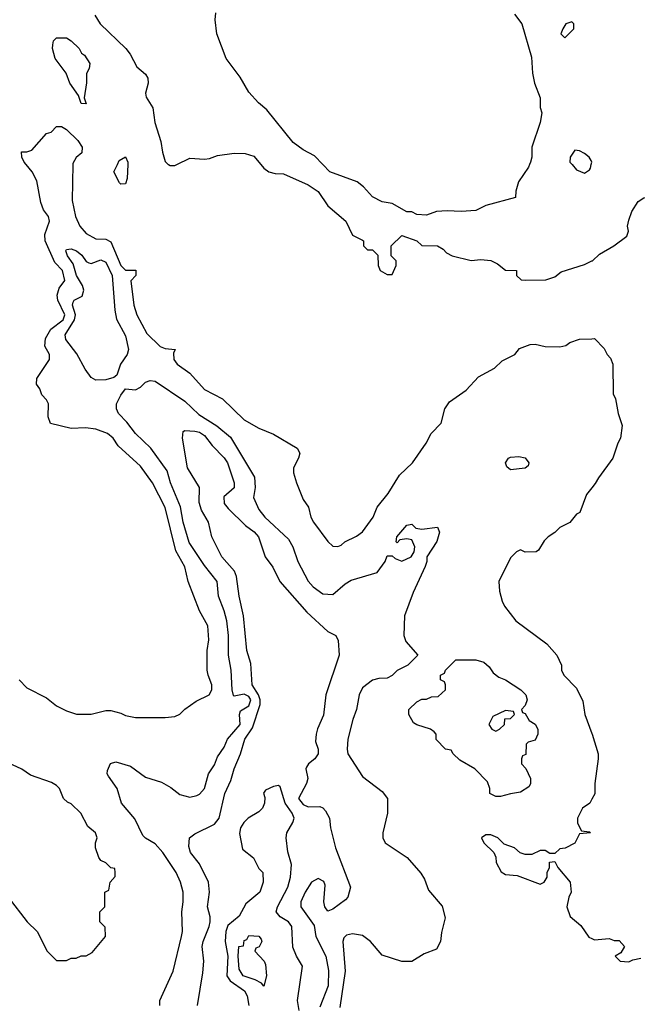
# Model space of a CAD drawing. Header units: inches. Extents: x 1793389 to 1900389, y 320802 to 470796.
# Tile 103 of 256: x 1867681 to 1870184, y 356595 to 360587. Entities that reach past the tile are written whole.
import ezdxf

# ---------------------------------------------------------------- set-up
doc = ezdxf.new("R2010")
doc.units = ezdxf.units.IN
doc.header["$MEASUREMENT"] = 0
for name, color, linetype in [('B8365', 7, 'Continuous'), ('B8366', 7, 'Continuous'), ('B8375', 7, 'Continuous')]:
    doc.layers.add(name, color=color, linetype=linetype)

msp = doc.modelspace()

# ---------------------------------------------------------------- linework, layer by layer
at = {"layer": 'B8365', "color": 2}
for points, elevation in [([(1867678, 357910), (1867710, 357878), (1867790, 357838), (1867830, 357804.7), (1867870, 357784.7), (1867911.6, 357771.6), (1867970, 357771.3), (1868030, 357786), (1868050, 357786), (1868090, 357776), (1868110, 357766), (1868150, 357758), (1868270, 357758), (1868310, 357762), (1868330, 357772), (1868350, 357792), (1868396.5, 357823.5), (1868448.7, 357850), (1868459.3, 357870), (1868459.3, 357890), (1868444, 357930), (1868441.2, 357950), (1868441.2, 358030), (1868446.8, 358073.2), (1868443.7, 358130), (1868409.2, 358190), (1868363.7, 358310), (1868349.5, 358369.5), (1868314, 358434), (1868270, 358609), (1868218.7, 358710), (1868170, 358777), (1868079.6, 358859.6), (1868059.5, 358890), (1868037.2, 358910), (1867990, 358927), (1867947.5, 358932.5), (1867889.5, 358929.5), (1867806, 358950), (1867796.4, 358976.4), (1867798, 359030), (1867790, 359046), (1867770, 359066), (1867762, 359090), (1867749, 359110), (1867750, 359132), (1867802, 359210), (1867802, 359230), (1867783.1, 359263.1), (1867785.6, 359294.4), (1867807.3, 359332.7), (1867857.4, 359370), (1867863.5, 359390), (1867835.6, 359450), (1867832, 359470), (1867840.7, 359499.3), (1867864, 359530), (1867854.5, 359570), (1867822.9, 359602.9), (1867784.5, 359690), (1867783.3, 359716.7), (1867801.2, 359770), (1867797.2, 359790), (1867776.9, 359816.9), (1867766.2, 359846.2), (1867750, 359934), (1867731, 359971), (1867707.5, 360000)], 194), ([(1867895.9, 360000), (1867894, 359854), (1867907.3, 359790), (1867924.9, 359750), (1867950, 359720.7), (1867990, 359698.8), (1868030, 359698), (1868050, 359686), (1868090, 359590.8), (1868110, 359571.3), (1868151.1, 359571.1), (1868151, 359550), (1868131.6, 359528.4), (1868143, 359430), (1868155.5, 359390), (1868195.5, 359315.5), (1868250, 359262.8), (1868270, 359254), (1868311.3, 359250), (1868304.7, 359235.3), (1868306, 359210), (1868318.8, 359190), (1868370, 359154), (1868430, 359087.3), (1868502.8, 359050), (1868590, 358964.9), (1868650, 358930.8), (1868710, 358906.8), (1868804.7, 358850), (1868816, 358830), (1868811, 358810), (1868791, 358770), (1868791, 358750), (1868802.8, 358710), (1868830, 358642), (1868850.7, 358610.7), (1868861, 358570), (1868871, 358550), (1868930, 358472), (1868950, 358452), (1868970, 358451.3), (1868983.1, 358456.9), (1868998, 358470), (1869046.3, 358493.7), (1869070, 358511), (1869113.2, 358570), (1869129.4, 358610.6), (1869173.8, 358666.2), (1869220.1, 358739.9), (1869273.2, 358790), (1869328.7, 358870), (1869348.7, 358910), (1869388.9, 358951.1), (1869404, 359010), (1869422.5, 359037.5), (1869490, 359084.7), (1869540.2, 359139.8), (1869605.6, 359174.4), (1869636.5, 359203.5), (1869688, 359230), (1869706, 359254), (1869750, 359271), (1869770, 359271.3), (1869810, 359262), (1869870, 359261), (1869894, 359266), (1869910, 359278), (1869950, 359291.3), (1870000, 359293.6)], 194), ([(1868118.8, 360000), (1868116, 359944), (1868110, 359921.2), (1868090, 359920.9), (1868085.3, 359925.3), (1868062.7, 359970), (1868076.5, 360000)], 194), ([(1868283.6, 360000), (1868290, 359996), (1868310, 359996), (1868318, 360000)], 198), ([(1868657.6, 360000), (1868670, 359984.7), (1868690, 359971), (1868716.4, 359963.6), (1868750, 359962), (1868850, 359918), (1868890.7, 359890.7), (1868930, 359832), (1869002, 359770), (1869030, 359714), (1869070, 359694), (1869074, 359690), (1869074, 359670), (1869090, 359654), (1869110, 359654), (1869132.7, 359632.7), (1869134, 359590), (1869142, 359570), (1869170, 359554), (1869190, 359554), (1869206, 359590), (1869206, 359610), (1869186, 359630), (1869186, 359670), (1869230, 359712), (1869290, 359691.3), (1869310, 359672), (1869374, 359670), (1869396.9, 359656.9), (1869410, 359642), (1869434, 359630), (1869510, 359611), (1869550, 359614.8), (1869590, 359611), (1869617.3, 359597.3), (1869650, 359572), (1869694, 359570), (1869694, 359550), (1869712.7, 359532.7), (1869731.6, 359531.6), (1869812.7, 359532.7), (1869850, 359544.7), (1869874.6, 359565.4), (1869970, 359594.8), (1870000, 359609.1)], 198), ([(1869746.7, 360000), (1869742.8, 359990), (1869702.8, 359930), (1869691.6, 359891.6), (1869690, 359866), (1869570, 359834), (1869530, 359813.2), (1869470, 359809.2), (1869412.9, 359812.9), (1869370, 359809), (1869330, 359795.3), (1869290, 359798), (1869270, 359808), (1869250, 359808), (1869190, 359842), (1869149.4, 359849.4), (1869110, 359869), (1869074, 359910), (1869048.7, 359930), (1868938, 359970), (1868909.4, 360000)], 198), ([(1869919.4, 360000), (1869938, 359978), (1869970, 359964.7), (1869990, 359978), (1869994.2, 359985.8), (1869997.2, 360000)], 202), ([(1868249.2, 356590), (1868249.2, 356610), (1868302.7, 356730), (1868337, 356870), (1868340.9, 356890), (1868338, 356970), (1868343.7, 357010), (1868342.7, 357050), (1868332.3, 357090), (1868315.1, 357130), (1868260.9, 357210), (1868230, 357245.2), (1868190, 357269.2), (1868180.1, 357280.1), (1868147.2, 357347.2), (1868094, 357410), (1868075.3, 357470), (1868040.2, 357520.2), (1868035.3, 357530), (1868036.4, 357543.6), (1868048.9, 357571.1), (1868070, 357578), (1868130, 357561), (1868190, 357516), (1868255.2, 357495.2), (1868293.7, 357473.7), (1868330, 357446), (1868370, 357434.8), (1868398.9, 357441.1), (1868410, 357446.8), (1868429.3, 357470), (1868446, 357530), (1868470, 357566), (1868481.8, 357598.2), (1868510, 357637.3), (1868523.5, 357670), (1868574.8, 357730), (1868571.5, 357770), (1868575.6, 357784.4), (1868610, 357805.7), (1868618.2, 357830), (1868610, 357843), (1868590, 357852.6), (1868550, 357844), (1868547.3, 357847.3), (1868541.6, 357870), (1868538.4, 357950), (1868527.6, 358010), (1868526.6, 358090), (1868519.7, 358150), (1868509.6, 358190), (1868486, 358250), (1868480.5, 358310), (1868430, 358374.5), (1868367.6, 358467.6), (1868343.1, 358550), (1868332.3, 358612.2), (1868291.8, 358710), (1868278.3, 358758.3), (1868212.7, 358850), (1868150, 358909.3), (1868115.3, 358955.3), (1868081.2, 358990), (1868073.2, 359010), (1868073.2, 359030), (1868090, 359064.7), (1868110, 359091), (1868150, 359086.8), (1868170, 359097.3), (1868190, 359118), (1868210, 359123.7), (1868230, 359121.1), (1868350, 359040.4), (1868407.1, 358987.1), (1868480.2, 358940.3), (1868534.9, 358894.9), (1868632.2, 358732.2), (1868635.5, 358690), (1868627.7, 358650), (1868650, 358601), (1868674.8, 358570), (1868770, 358481), (1868787.3, 358450), (1868807.7, 358390), (1868850, 358310.8), (1868870, 358287.3), (1868910, 358258.8), (1868950, 358256), (1869000.1, 358299.9), (1869024.8, 358315.2), (1869130, 358346), (1869162, 358390), (1869170, 358414), (1869190, 358414), (1869202, 358402), (1869230, 358391.3), (1869268, 358410), (1869279, 358430), (1869282, 358450), (1869270, 358478), (1869250, 358482), (1869222, 358478), (1869210, 358466), (1869206, 358470), (1869208.7, 358490), (1869250, 358538), (1869270, 358542), (1869286, 358526), (1869310, 358521), (1869374, 358530), (1869382, 358510), (1869371.6, 358471.6), (1869331, 358410), (1869331, 358390), (1869324.7, 358370), (1869275.9, 358264.1), (1869241, 358170), (1869238, 358090), (1869246.4, 358066.4), (1869294, 358010), (1869254, 357970), (1869210, 357948), (1869190, 357928), (1869170, 357918), (1869136.4, 357916.4), (1869110, 357908.7), (1869070, 357878), (1869056, 357850), (1869046, 357790), (1869030.6, 357749.4), (1869010.6, 357670), (1869008.2, 357630), (1869010.6, 357610), (1869070, 357518.8), (1869150, 357458), (1869171, 357430), (1869171.3, 357370), (1869152, 357290), (1869152, 357270), (1869162, 357250), (1869251.3, 357190), (1869307.1, 357127.1), (1869322, 357102), (1869338, 357058), (1869393.2, 356993.2), (1869405.4, 356945.4), (1869390, 356886), (1869386, 356850), (1869370, 356818), (1869319.8, 356800.2), (1869270, 356768.7), (1869230, 356769), (1869150, 356794), (1869102.7, 356850), (1869070, 356874), (1869030, 356880.9), (1869004.9, 356875.1), (1868994.8, 356865.2), (1868990.8, 356849.2), (1868999.5, 356730), (1868978.3, 356581.7)], 190), ([(1868400.9, 356590), (1868423.2, 356723.2), (1868427, 356770), (1868420.9, 356830), (1868423.7, 356850), (1868449.3, 356910.7), (1868452.3, 356930), (1868452.3, 356950), (1868442, 356990), (1868449.5, 357050), (1868446.6, 357090), (1868410, 357164), (1868373.2, 357210), (1868365.6, 357234.4), (1868369.2, 357270), (1868390, 357286), (1868470, 357324.9), (1868489.5, 357350), (1868512.3, 357450), (1868537.1, 357502.9), (1868549.7, 357550.4), (1868575.1, 357610), (1868592.7, 357670), (1868624.6, 357715.4), (1868655.6, 357810), (1868655.3, 357830), (1868648.8, 357850), (1868622.4, 357890), (1868617, 357977), (1868600.7, 358030), (1868587.6, 358170), (1868569.6, 358250), (1868559.5, 358330), (1868551.2, 358351.2), (1868499.5, 358410), (1868459.3, 358490), (1868446, 358550), (1868418, 358598), (1868407.6, 358630), (1868409.4, 358690), (1868360.7, 358770), (1868341.2, 358890), (1868343.1, 358916.9), (1868350, 358922), (1868390, 358919.1), (1868410, 358914.4), (1868430, 358900.7), (1868460.4, 358860.4), (1868510, 358810.8), (1868523, 358790), (1868550.5, 358710), (1868550, 358689), (1868507.9, 358652.1), (1868510, 358626), (1868525.3, 358605.3), (1868596, 358536), (1868631.3, 358511.3), (1868648.2, 358490), (1868676.3, 358410), (1868706.9, 358366.9), (1868735.5, 358310), (1868844.9, 358184.9), (1868930, 358106.8), (1868962, 358090), (1868972, 358070), (1868976, 358010), (1868922, 357850), (1868912.7, 357767.3), (1868887.7, 357712.3), (1868882.6, 357690), (1868880.3, 357660.3), (1868890.8, 357630), (1868890.8, 357610), (1868877.3, 357590), (1868850.8, 357570), (1868843.4, 357556.6), (1868840.7, 357550), (1868848.2, 357510), (1868843.7, 357490), (1868810.5, 357430), (1868830, 357404.9), (1868850, 357396.3), (1868896.9, 357396.9), (1868910, 357392), (1868919.8, 357379.8), (1868936, 357350), (1868941, 357310), (1868961, 357230), (1869021, 357070), (1869010.8, 357030), (1869001.6, 357018.4), (1868950, 356980.9), (1868930, 356973.2), (1868918, 356990), (1868913.6, 357010), (1868918.6, 357078.6), (1868913.1, 357093.1), (1868890, 357105.1), (1868863.8, 357090), (1868838.4, 357050), (1868820.5, 357010), (1868820.5, 356990), (1868874, 356914), (1868880.5, 356870), (1868921.3, 356790), (1868931.9, 356731.9), (1868930.3, 356669.7), (1868897.1, 356582.9)], 186), ([(1870000, 358689.3), (1869978, 358662), (1869950.7, 358589.3), (1869938, 358582), (1869910, 358548.7), (1869870, 358528), (1869850, 358508), (1869822, 358490), (1869806.4, 358473.6), (1869783.6, 358436.4), (1869774, 358430), (1869730, 358428), (1869710, 358438), (1869694, 358430), (1869670, 358406), (1869622, 358310), (1869626, 358270), (1869636, 358230), (1869646, 358210), (1869691, 358150), (1869816.8, 358056.8), (1869858, 358010), (1869876, 357970), (1869876, 357950), (1869886, 357930), (1869936.8, 357876.8), (1869963.5, 357823.5), (1869971, 357770), (1870000, 357692.7)], 194), ([(1867634, 357030), (1867711.3, 356930), (1867751.3, 356890), (1867792, 356810), (1867830, 356772), (1867870, 356772), (1867890, 356782), (1867910, 356782), (1867930, 356792), (1867950, 356792), (1867974.6, 356805.4), (1868028, 356870), (1868027.3, 356907.3), (1868006, 356930), (1868006, 356970), (1868026, 356990), (1868026, 357050), (1868042, 357058), (1868048, 357090), (1868067.3, 357112.7), (1868068, 357130), (1868066, 357146), (1868050, 357148), (1868030, 357168), (1868010, 357178), (1868002, 357190), (1867988, 357230), (1867988, 357250), (1867995.3, 357270), (1867988, 357290), (1867956.4, 357316.4), (1867928, 357370), (1867890, 357408), (1867874.6, 357414.6), (1867858, 357430), (1867842, 357470), (1867830, 357482), (1867810, 357494), (1867724.7, 357524.7), (1867690, 357548.7), (1867634.6, 357574.6)], 194), ([(1868814, 356570), (1868806.5, 356610), (1868827.3, 356750), (1868803, 356790), (1868787.1, 356827.1), (1868784, 356910), (1868770.8, 356930), (1868736, 356950), (1868720.7, 356970), (1868725.5, 356990), (1868767, 357070), (1868778.4, 357110), (1868782, 357162), (1868767.1, 357212.9), (1868760.7, 357270), (1868764, 357290), (1868787.9, 357332.1), (1868793, 357350), (1868784.9, 357370), (1868757.1, 357410), (1868736.9, 357476.9), (1868730, 357482), (1868710, 357478), (1868676.4, 357463.6), (1868669, 357451), (1868674, 357434), (1868673.2, 357410), (1868664.5, 357390), (1868650, 357375.5), (1868606.6, 357350), (1868588.5, 357331.6), (1868576.2, 357310), (1868571.9, 357288.1), (1868584.2, 357224.2), (1868628.3, 357188.3), (1868650, 357146), (1868666, 357130), (1868667.6, 357090), (1868653.6, 357050), (1868597.6, 357002.4), (1868570, 356952.2), (1868524.8, 356915.2), (1868516, 356890), (1868513.6, 356850), (1868524.9, 356790), (1868520.4, 356710), (1868534, 356690), (1868591.3, 356650), (1868603, 356630), (1868609.5, 356590)], 182), ([(1870000, 357427), (1869991.3, 357410), (1869962, 357390), (1869942, 357350), (1869942, 357330), (1869958, 357298), (1869990, 357294), (1869994, 357290), (1869950, 357286), (1869930, 357248), (1869891.6, 357228.4), (1869870, 357226), (1869850, 357206), (1869830, 357206), (1869810, 357218), (1869790, 357218), (1869756.9, 357203.1), (1869730, 357202), (1869709.1, 357209.1), (1869686, 357230), (1869644, 357244), (1869618, 357270), (1869590, 357282), (1869570, 357282), (1869552, 357270), (1869562, 357250), (1869602, 357210), (1869611.1, 357191.1), (1869612, 357170), (1869631.6, 357131.6), (1869650, 357122), (1869696.9, 357116.9), (1869790, 357082), (1869806, 357090), (1869818, 357110), (1869818, 357130), (1869828, 357150), (1869828.4, 357171.6), (1869850, 357174), (1869862, 357150), (1869911.3, 357090), (1869916, 357050), (1869906, 357030), (1869898, 356990), (1869911.1, 356951.1), (1869954.4, 356914.4), (1869987.7, 356867.7), (1870000, 356861.3)], 194)]:
    msp.add_lwpolyline(points, dxfattribs=dict(at, elevation=elevation))
for points, elevation in [([(1867970, 359599.1), (1868010, 359614), (1868030, 359603.8), (1868055.5, 359550), (1868066.7, 359410), (1868073.5, 359373.5), (1868110, 359306), (1868121.6, 359250), (1868116.3, 359230), (1868088.9, 359191.1), (1868073.8, 359146.2), (1868062.8, 359137.2), (1868030, 359127.3), (1867990, 359125.1), (1867970, 359136), (1867945.6, 359170), (1867912.3, 359232.2), (1867867.6, 359290), (1867865.1, 359310), (1867903.1, 359370), (1867906.6, 359390), (1867895.1, 359430), (1867897.6, 359442.4), (1867900.9, 359450), (1867933.8, 359466.2), (1867941.1, 359490), (1867935.1, 359510), (1867911.3, 359550), (1867897.8, 359597.8), (1867875.1, 359630), (1867867.3, 359650), (1867870, 359656), (1867890, 359658), (1867910.8, 359650), (1867933, 359633), (1867950, 359606.8), (1867961.6, 359601.6)], 190), ([(1869670, 358762), (1869654.6, 358774.6), (1869649.5, 358790.5), (1869662, 358810), (1869670, 358813.4), (1869704.1, 358815.9), (1869729.4, 358810.6), (1869744.7, 358790), (1869742, 358778), (1869730, 358769)], 190), ([(1869610, 357438), (1869586, 357450), (1869586, 357470), (1869576.4, 357496.4), (1869526, 357550), (1869464.7, 357584.7), (1869438, 357610), (1869430, 357626), (1869406, 357630), (1869368.4, 357668.4), (1869368, 357690), (1869360.4, 357700.4), (1869346, 357710), (1869290, 357728), (1869276.4, 357736.4), (1869258, 357770), (1869258, 357790), (1869290, 357822), (1869310, 357832), (1869330, 357832), (1869350, 357842), (1869376.4, 357843.6), (1869406, 357870), (1869406, 357890), (1869402, 357902), (1869386, 357910), (1869386, 357930), (1869402, 357938), (1869406, 357950), (1869448.4, 357991.6), (1869530, 357992), (1869562, 357982), (1869583.6, 357963.6), (1869599.6, 357939.6), (1869622, 357922), (1869650, 357911.3), (1869712, 357870), (1869732, 357850), (1869738, 357830), (1869730, 357806), (1869714, 357790), (1869718, 357778), (1869730, 357774), (1869745.4, 357745.4), (1869770, 357731.3), (1869781, 357710), (1869781, 357690), (1869770, 357666), (1869742, 357658), (1869734, 357650), (1869731.6, 357608.4), (1869718, 357602), (1869714, 357590), (1869714, 357570), (1869731.6, 357551.6), (1869751.1, 357511.1), (1869751.3, 357488.7), (1869743.6, 357476.4), (1869710, 357455.3), (1869670, 357449), (1869630, 357438)], 190), ([(1869650, 357786), (1869598, 357762), (1869582, 357730), (1869594, 357710), (1869610, 357702), (1869626, 357710), (1869646, 357730), (1869647.3, 357752.7), (1869670, 357754), (1869686, 357770), (1869682, 357782)], 190), ([(1868670, 356668.7), (1868660.4, 356680.4), (1868634.8, 356694.8), (1868586.6, 356710), (1868570, 356738), (1868566, 356790), (1868569.4, 356830), (1868587.3, 356832.7), (1868590, 356854), (1868602, 356858), (1868610, 356874), (1868650, 356871.3), (1868659.6, 356859.6), (1868662, 356850), (1868651.6, 356828.4), (1868638, 356822), (1868634, 356810), (1868672, 356770), (1868676.9, 356756.9), (1868681, 356710)], 178)]:
    msp.add_lwpolyline(points, close=True, dxfattribs=dict(at, elevation=elevation))
at = {"layer": 'B8366', "color": 2}
for points, elevation in [([(1867985.2, 360605.2), (1868006.8, 360570), (1868111, 360470), (1868128.1, 360448.1), (1868155.9, 360395.9), (1868190, 360366), (1868200.7, 360350), (1868202, 360330), (1868190.7, 360290), (1868193.7, 360273.7), (1868220.7, 360230), (1868228, 360170), (1868252.8, 360092.8), (1868259.1, 360050), (1868270, 360012), (1868281.4, 360001.4), (1868283.6, 360000)], 198), ([(1868909.4, 360000), (1868875.5, 360035.5), (1868830, 360059), (1868788.7, 360090), (1868682, 360222), (1868649.2, 360250), (1868610, 360294), (1868574.5, 360354.5), (1868518, 360430), (1868479.3, 360530), (1868473.2, 360586.8), (1868475.3, 360615.3)], 198), ([(1869686.8, 360610), (1869716.3, 360570), (1869755.2, 360435.2), (1869758.8, 360370), (1869766.8, 360330), (1869790.7, 360270), (1869790.7, 360230.7), (1869796.3, 360210), (1869790.5, 360170), (1869756.3, 360070), (1869756.3, 360030), (1869750.7, 360010), (1869746.7, 360000)], 198), ([(1867707.5, 360000), (1867699.3, 360010), (1867689.3, 360030), (1867688.4, 360051.6), (1867710, 360051), (1867730, 360058.8), (1867790, 360126), (1867808.4, 360131.6), (1867830, 360154), (1867850, 360154), (1867870, 360142), (1867916.9, 360096.9), (1867934, 360070), (1867932.7, 360047.3), (1867910, 360028), (1867896, 360004), (1867895.9, 360000)], 194), ([(1868076.5, 360000), (1868083.9, 360016.1), (1868110, 360030.8), (1868119.3, 360010), (1868118.8, 360000)], 194), ([(1868318, 360000), (1868370, 360026), (1868430, 360022), (1868450, 360024.7), (1868482.7, 360037.3), (1868550, 360046), (1868594.6, 360045.4), (1868630, 360034), (1868657.6, 360000)], 198), ([(1869997.2, 360000), (1869999.3, 360010), (1869996.6, 360016.6), (1869989, 360030), (1869970, 360045.2), (1869950, 360055.3), (1869930, 360058), (1869911.3, 360030), (1869911, 360010), (1869919.4, 360000)], 202)]:
    msp.add_lwpolyline(points, dxfattribs=dict(at, elevation=elevation))
for points, elevation in [([(1869918, 360578), (1869894, 360570), (1869882, 360550), (1869874, 360530), (1869890, 360514), (1869926, 360550), (1869926, 360570)], 202), ([(1867950, 360246), (1867930, 360248), (1867919.3, 360279.3), (1867884, 360330), (1867869, 360370), (1867824, 360430), (1867814, 360470), (1867814.6, 360485.4), (1867818, 360502), (1867830, 360514), (1867870, 360514), (1867890, 360502), (1867922, 360470), (1867931.3, 360451.3), (1867943.6, 360443.6), (1867964.7, 360410), (1867962, 360390), (1867951.3, 360368.7), (1867950.9, 360330.9), (1867942, 360270)], 194)]:
    msp.add_lwpolyline(points, close=True, dxfattribs=dict(at, elevation=elevation))
at = {"layer": 'B8375', "color": 2}
for points, elevation in [([(1870000, 359609.1), (1870002, 359610), (1870030, 359636), (1870089.3, 359670.7), (1870142, 359710), (1870148, 359730), (1870144, 359750), (1870150, 359774), (1870162, 359810), (1870188, 359850), (1870210, 359864.7), (1870233.6, 359866.4), (1870270, 359878), (1870310, 359922), (1870350, 359918), (1870390, 359922), (1870430, 359942), (1870450, 359932), (1870490, 359901), (1870510, 359898.8), (1870534, 359906), (1870549.5, 359930.5), (1870555.6, 359970), (1870552.9, 360000)], 198), ([(1870000, 359293.6), (1870010, 359294), (1870050, 359254), (1870062, 359230), (1870075.3, 359215.3), (1870084.7, 359190), (1870086, 359070), (1870096, 359050), (1870106.8, 358990), (1870122, 358942), (1870116, 358890), (1870104.7, 358870), (1870084.7, 358810), (1870026, 358730), (1870013.7, 358706.3), (1870000, 358689.3)], 194), ([(1870000, 357692.7), (1870001, 357690), (1870024.7, 357610), (1870024.7, 357590), (1870011.3, 357490), (1870011.1, 357448.9), (1870000, 357427)], 194), ([(1870000, 356861.3), (1870010, 356856), (1870070, 356862), (1870090, 356854), (1870110, 356854), (1870132, 356830), (1870116.9, 356803.1), (1870094, 356790), (1870114, 356770), (1870150, 356766.8), (1870165.2, 356774.8), (1870198, 356782)], 194)]:
    msp.add_lwpolyline(points, dxfattribs=dict(at, elevation=elevation))

doc.saveas('drawing.dxf')
